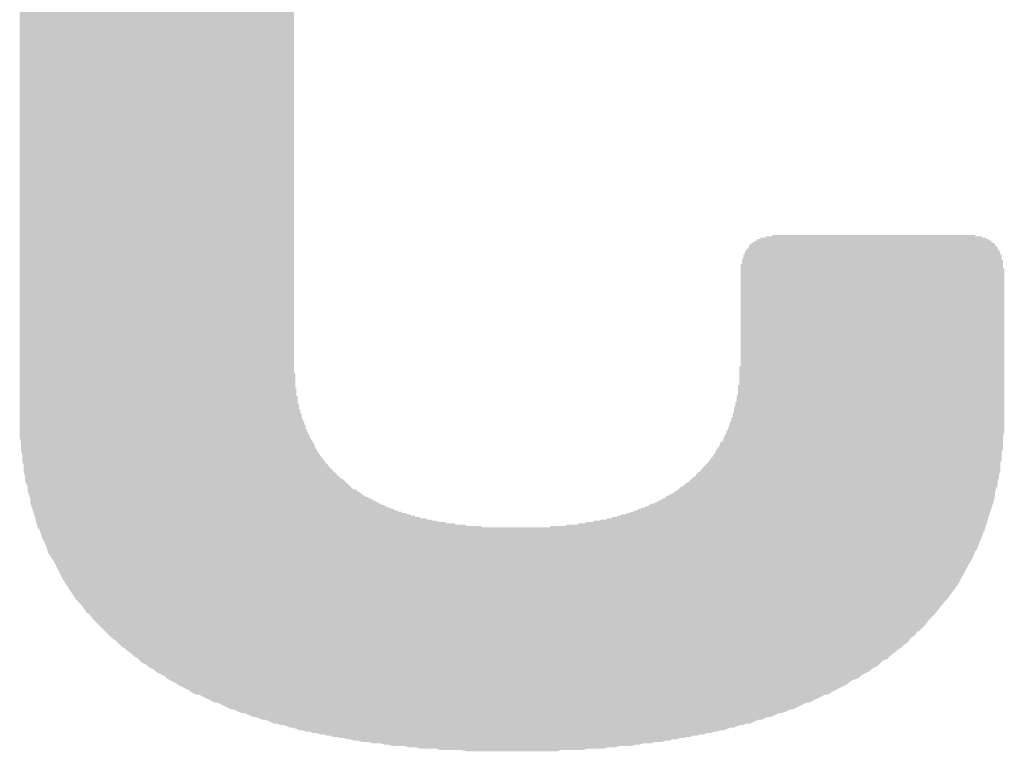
# Model space of a CAD drawing. Extents: x -9 to 122, y -9 to 65.
# Tile 146 of 256: x 41.87 to 43.76, y 60.07 to 61.48. Entities that reach past the tile are written whole.
import ezdxf

# ---------------------------------------------------------------- set-up
doc = ezdxf.new("R2010")
doc.units = 0
doc.layers.add('CLICKER_4_FOR_R7FA4M2A_V100_GTO', color=12, linetype='CONTINUOUS')

msp = doc.modelspace()

# ---------------------------------------------------------------- linework, layer by layer
at = {"layer": 'CLICKER_4_FOR_R7FA4M2A_V100_GTO'}
for points in [[(41.86682, 60.802514), (41.86682, 62.158874), (42.395146, 60.802514), (42.39514, 62.158874)], [(43.28922, 61.056542), (43.28924, 61.059038), (43.733742, 61.056542), (43.73372, 61.059038)], [(43.28924, 61.059038), (43.289242, 61.05906), (43.73372, 61.059038), (43.728662, 61.05906)], [(43.289242, 61.05906), (43.2943, 61.059082), (43.728662, 61.05906), (43.728662, 61.059082)], [(43.2943, 61.059082), (43.29432, 61.061578), (43.728662, 61.059082), (43.72864, 61.061578)], [(43.29432, 61.061578), (43.294322, 61.0616), (43.72864, 61.061578), (43.721042, 61.0616)], [(43.294322, 61.0616), (43.30446, 61.061622), (43.721042, 61.0616), (43.721042, 61.061622)], [(43.30446, 61.061622), (43.30448, 61.064118), (43.721042, 61.061622), (43.72102, 61.064118)], [(43.30448, 61.064118), (43.304482, 61.06414), (43.72102, 61.064118), (43.708342, 61.06414)], [(43.304482, 61.06414), (43.314626, 61.064146), (43.708342, 61.06414), (43.708342, 61.064146)], [(43.314626, 61.064146), (43.317142, 61.066658), (43.708342, 61.064146), (43.70832, 61.066658)], [(43.317142, 61.066658), (43.317166, 61.06668), (43.70832, 61.066658), (43.317166, 61.06668)], [(43.26636, 61.036206), (43.26638, 61.038718), (43.754046, 61.036206), (43.75404, 61.038718)], [(43.26638, 61.038718), (43.266382, 61.03874), (43.75404, 61.038718), (43.751522, 61.03874)], [(43.266382, 61.03874), (43.2689, 61.038762), (43.751522, 61.03874), (43.751522, 61.038762)], [(43.2689, 61.038762), (43.268922, 61.04128), (43.751522, 61.038762), (43.751512, 61.04128)], [(43.268922, 61.04128), (43.27144, 61.041302), (43.751512, 61.04128), (43.751512, 61.041302)], [(43.27144, 61.04382), (43.271442, 61.043824), (43.748982, 61.04382), (43.748982, 61.043824)], [(43.27144, 61.043798), (43.27144, 61.04382), (43.7515, 61.043798), (43.748982, 61.04382)], [(43.27144, 61.041302), (43.27144, 61.043798), (43.751512, 61.041302), (43.7515, 61.043798)], [(43.271442, 61.043824), (43.272704, 61.046338), (43.748982, 61.043824), (43.74896, 61.046338)], [(43.272704, 61.046338), (43.272716, 61.04636), (43.74896, 61.046338), (43.746442, 61.04636)], [(43.272716, 61.04636), (43.27399, 61.048894), (43.746442, 61.04636), (43.74642, 61.048894)], [(43.27399, 61.048894), (43.273994, 61.0489), (43.74642, 61.048894), (43.746416, 61.0489)], [(43.273994, 61.0489), (43.27652, 61.048922), (43.746416, 61.0489), (43.746394, 61.048922)], [(43.27652, 61.048922), (43.27654, 61.051434), (43.746394, 61.048922), (43.743886, 61.051434)], [(43.27654, 61.051434), (43.276542, 61.05144), (43.743886, 61.051434), (43.741362, 61.05144)], [(43.276542, 61.05144), (43.279066, 61.051446), (43.741362, 61.05144), (43.741362, 61.051446)], [(43.279066, 61.051446), (43.281582, 61.053958), (43.741362, 61.051446), (43.74134, 61.053958)], [(43.281582, 61.053958), (43.281606, 61.05398), (43.74134, 61.053958), (43.738822, 61.05398)], [(43.281606, 61.05398), (43.28414, 61.054002), (43.738822, 61.05398), (43.738822, 61.054002)], [(43.28414, 61.054002), (43.28416, 61.056498), (43.738822, 61.054002), (43.7388, 61.056498)], [(43.28416, 61.056498), (43.284162, 61.05652), (43.7388, 61.056498), (43.733742, 61.05652)], [(43.284162, 61.05652), (43.28922, 61.056542), (43.733742, 61.05652), (43.733742, 61.056542)], [(43.258756, 61.01842), (43.258762, 61.02096), (43.759142, 61.01842), (43.759138, 61.02096)], [(43.258762, 61.02096), (43.26128, 61.020982), (43.759138, 61.02096), (43.759138, 61.020982)], [(43.26128, 61.020982), (43.2613, 61.028558), (43.759138, 61.020982), (43.75912, 61.028558)], [(43.2613, 61.028558), (43.261302, 61.02858), (43.75912, 61.028558), (43.756602, 61.02858)], [(43.261302, 61.02858), (43.26382, 61.028602), (43.756602, 61.02858), (43.756602, 61.028602)], [(43.26382, 61.028602), (43.263824, 61.033654), (43.756602, 61.028602), (43.75658, 61.033654)], [(43.263824, 61.033654), (43.263826, 61.033666), (43.75658, 61.033654), (43.75657, 61.033666)], [(43.263826, 61.033666), (43.266348, 61.036194), (43.75657, 61.033666), (43.754046, 61.036194)], [(43.266348, 61.036194), (43.26636, 61.036206), (43.754046, 61.036194), (43.754046, 61.036206)], [(43.2562, 60.815226), (43.25622, 61.003158), (43.764198, 60.815226), (43.7642, 61.003158)], [(43.25622, 61.00318), (43.256222, 61.0108), (43.761682, 61.00318), (43.761672, 61.0108)], [(43.25622, 61.003158), (43.25622, 61.00318), (43.7642, 61.003158), (43.761682, 61.00318)], [(43.256222, 61.0108), (43.25874, 61.010822), (43.761672, 61.0108), (43.761672, 61.010822)], [(43.25874, 61.010822), (43.258756, 61.018398), (43.761672, 61.010822), (43.76166, 61.018398)], [(43.258756, 61.018398), (43.258756, 61.01842), (43.76166, 61.018398), (43.759142, 61.01842)], [(43.25366, 60.777142), (43.253666, 60.812686), (43.764198, 60.777142), (43.764198, 60.812686)], [(43.253666, 60.812686), (43.2562, 60.815226), (43.764198, 60.812686), (43.764198, 60.815226)], [(41.86682, 60.799974), (41.86682, 60.802514), (42.39768, 60.799974), (42.395146, 60.802514)], [(41.86682, 60.77204), (41.86682, 60.799974), (42.397702, 60.77204), (42.39768, 60.799974)], [(43.25112, 60.759346), (43.251142, 60.77712), (43.764198, 60.759346), (43.764198, 60.77712)], [(43.251142, 60.77712), (43.25366, 60.777142), (43.764198, 60.77712), (43.764198, 60.777142)], [(41.86682, 60.772018), (41.86682, 60.77204), (42.40022, 60.772018), (42.397702, 60.77204)], [(41.86682, 60.756794), (41.86682, 60.772018), (42.400226, 60.756794), (42.40022, 60.772018)], [(41.86682, 60.754254), (41.86682, 60.756794), (42.40276, 60.754254), (42.400226, 60.756794)], [(41.86682, 60.741554), (41.86682, 60.754254), (42.402766, 60.741554), (42.40276, 60.754254)], [(43.24858, 60.746646), (43.248586, 60.756806), (43.764198, 60.746646), (43.764198, 60.756806)], [(43.248586, 60.756806), (43.25112, 60.759346), (43.764198, 60.756806), (43.764198, 60.759346)], [(41.86682, 60.739014), (41.86682, 60.741554), (42.4053, 60.739014), (42.402766, 60.741554)], [(41.86682, 60.731394), (41.86682, 60.739014), (42.405306, 60.731394), (42.4053, 60.739014)], [(43.243506, 60.733946), (43.24604, 60.736486), (43.764198, 60.733946), (43.764198, 60.736486)], [(43.24604, 60.736486), (43.246046, 60.744106), (43.764198, 60.736486), (43.764198, 60.744106)], [(43.246046, 60.744106), (43.24858, 60.746646), (43.764198, 60.744106), (43.764198, 60.746646)], [(41.86682, 60.728854), (41.86682, 60.731394), (42.40784, 60.728854), (42.405306, 60.731394)], [(41.86682, 60.723774), (41.86682, 60.728854), (42.407846, 60.723774), (42.40784, 60.728854)], [(41.86682, 60.721234), (41.86682, 60.723774), (42.41038, 60.721234), (42.407846, 60.723774)], [(41.86682, 60.713614), (41.86682, 60.721234), (42.410386, 60.713614), (42.41038, 60.721234)], [(43.238426, 60.713626), (43.24096, 60.716166), (43.764198, 60.713626), (43.764198, 60.716166)], [(43.24096, 60.716166), (43.240962, 60.721244), (43.764198, 60.716166), (43.764198, 60.721244)], [(43.240962, 60.721244), (43.2435, 60.726324), (43.764198, 60.721244), (43.764198, 60.726324)], [(43.2435, 60.726324), (43.243506, 60.733946), (43.764198, 60.726324), (43.764198, 60.733946)], [(41.86682, 60.711074), (41.86682, 60.713614), (42.41292, 60.711074), (42.410386, 60.713614)], [(41.86682, 60.708534), (41.86682, 60.711074), (42.412926, 60.708534), (42.41292, 60.711074)], [(41.86682, 60.705994), (41.86682, 60.708534), (42.41546, 60.705994), (42.412926, 60.708534)], [(41.86682, 60.700914), (41.86682, 60.705994), (42.415466, 60.700914), (42.41546, 60.705994)], [(41.86682, 60.698374), (41.86682, 60.700914), (42.418, 60.698374), (42.415466, 60.700914)], [(41.86682, 60.693294), (41.86682, 60.698374), (42.418006, 60.693294), (42.418, 60.698374)], [(43.23334, 60.695844), (43.233342, 60.698384), (43.764198, 60.695844), (43.764198, 60.698384)], [(43.233342, 60.698384), (43.23588, 60.703464), (43.764198, 60.698384), (43.764198, 60.703464)], [(43.23588, 60.703464), (43.235886, 60.706006), (43.764198, 60.703464), (43.764198, 60.706006)], [(43.235886, 60.706006), (43.23842, 60.708546), (43.764198, 60.706006), (43.764198, 60.708546)], [(43.23842, 60.708546), (43.238426, 60.713626), (43.764198, 60.708546), (43.764198, 60.713626)], [(41.86682, 60.690754), (41.86682, 60.693294), (42.42054, 60.690754), (42.418006, 60.693294)], [(41.86682, 60.688216), (41.86682, 60.690754), (42.420542, 60.688216), (42.42054, 60.690754)], [(41.86682, 60.68314), (41.86682, 60.688216), (42.423082, 60.68314), (42.420542, 60.688216)], [(41.86682, 60.680594), (41.86682, 60.68314), (42.42562, 60.680594), (42.423082, 60.68314)], [(41.86682, 60.675524), (41.86682, 60.680594), (42.425642, 60.675524), (42.42562, 60.680594)], [(43.22572, 60.678082), (43.22573, 60.680596), (43.761658, 60.678082), (43.76166, 60.680596)], [(43.22573, 60.680596), (43.225742, 60.68314), (43.76166, 60.680596), (43.76293, 60.68314)], [(43.225742, 60.68314), (43.22826, 60.683162), (43.76293, 60.68314), (43.76294, 60.683162)], [(43.22826, 60.683162), (43.228262, 60.685676), (43.76294, 60.683162), (43.764198, 60.685676)], [(43.228262, 60.685676), (43.228266, 60.688226), (43.764198, 60.685676), (43.764198, 60.688226)], [(43.228266, 60.688226), (43.230802, 60.690764), (43.764198, 60.688226), (43.764198, 60.690764)], [(43.230802, 60.690764), (43.23334, 60.695844), (43.764198, 60.690764), (43.764198, 60.695844)], [(41.866822, 60.67552), (41.86682, 60.675524), (42.425642, 60.67552), (42.425642, 60.675524)], [(41.86683, 60.675498), (41.866822, 60.67552), (42.42816, 60.675498), (42.425642, 60.67552)], [(41.868514, 60.67044), (41.86683, 60.675498), (42.428182, 60.67044), (42.42816, 60.675498)], [(41.868522, 60.670418), (41.868514, 60.67044), (42.4307, 60.670418), (42.428182, 60.67044)], [(41.869358, 60.667902), (41.868522, 60.670418), (42.430706, 60.667902), (42.4307, 60.670418)], [(41.86936, 60.667894), (41.869358, 60.667902), (42.430706, 60.667894), (42.430706, 60.667902)], [(41.86936, 60.665356), (41.86936, 60.667894), (42.433242, 60.665356), (42.430706, 60.667894)], [(41.86936, 60.660276), (41.86936, 60.665356), (42.43578, 60.660276), (42.433242, 60.665356)], [(41.86936, 60.657736), (41.86936, 60.660276), (42.435782, 60.657736), (42.43578, 60.660276)], [(43.211746, 60.655198), (43.21556, 60.660284), (43.761658, 60.655198), (43.761658, 60.660284)], [(43.21556, 60.660284), (43.215562, 60.662824), (43.761658, 60.660284), (43.761658, 60.662824)], [(43.215562, 60.662824), (43.218114, 60.6679), (43.761658, 60.662824), (43.761658, 60.6679)], [(43.218114, 60.6679), (43.220646, 60.667914), (43.761658, 60.6679), (43.761658, 60.667914)], [(43.220646, 60.667914), (43.22318, 60.672984), (43.761658, 60.667914), (43.761658, 60.672984)], [(43.22318, 60.672984), (43.223202, 60.67806), (43.761658, 60.672984), (43.761658, 60.67806)], [(43.223202, 60.67806), (43.22572, 60.678082), (43.761658, 60.67806), (43.761658, 60.678082)], [(41.86936, 60.650124), (41.86936, 60.657736), (42.44035, 60.650124), (42.435782, 60.657736)], [(41.871054, 60.64504), (41.86936, 60.650124), (42.4434, 60.64504), (42.44035, 60.650124)], [(41.871898, 60.642502), (41.871054, 60.64504), (42.445306, 60.642502), (42.4434, 60.64504)], [(41.8719, 60.629804), (41.871898, 60.642502), (42.454836, 60.629804), (42.445306, 60.642502)], [(43.196504, 60.632336), (43.207934, 60.647576), (43.759118, 60.632336), (43.75912, 60.647576)], [(43.207934, 60.647576), (43.20794, 60.647584), (43.75912, 60.647576), (43.759122, 60.647584)], [(43.20794, 60.647584), (43.207944, 60.650126), (43.759122, 60.647584), (43.759968, 60.650126)], [(43.207944, 60.650126), (43.211746, 60.655198), (43.759968, 60.650126), (43.761658, 60.655198)], [(41.873594, 60.62472), (41.8719, 60.629804), (42.45865, 60.62472), (42.454836, 60.629804)], [(41.873602, 60.624698), (41.873594, 60.62472), (42.46118, 60.624698), (42.45865, 60.62472)], [(41.874438, 60.622182), (41.873602, 60.624698), (42.461186, 60.622182), (42.46118, 60.624698)], [(41.87444, 60.622174), (41.874438, 60.622182), (42.461186, 60.622174), (42.461186, 60.622182)], [(41.87444, 60.617094), (41.87444, 60.622174), (42.46626, 60.617094), (42.461186, 60.622174)], [(43.182546, 60.617106), (43.192694, 60.627256), (43.756578, 60.617106), (43.75658, 60.627256)], [(43.192694, 60.627256), (43.1927, 60.627262), (43.75658, 60.627256), (43.756582, 60.627262)], [(43.1927, 60.627262), (43.196504, 60.632336), (43.756582, 60.627262), (43.759118, 60.632336)], [(41.87444, 60.61456), (41.87444, 60.617094), (42.466282, 60.61456), (42.46626, 60.617094)], [(41.87444, 60.614554), (41.87444, 60.61456), (42.468806, 60.614554), (42.466282, 60.61456)], [(41.87444, 60.612014), (41.87444, 60.614554), (42.47134, 60.612014), (42.468806, 60.614554)], [(41.87444, 60.609484), (41.87444, 60.612014), (42.471362, 60.609484), (42.47134, 60.612014)], [(41.874442, 60.60948), (41.87444, 60.609484), (42.471362, 60.60948), (42.471362, 60.609484)], [(41.874444, 60.609474), (41.874442, 60.60948), (42.473886, 60.609474), (42.471362, 60.60948)], [(41.876136, 60.604394), (41.874444, 60.609474), (42.47896, 60.604394), (42.473886, 60.609474)], [(41.876978, 60.601862), (41.876136, 60.604394), (42.478982, 60.601862), (42.47896, 60.604394)], [(43.16984, 60.601882), (43.169844, 60.604396), (43.754038, 60.601882), (43.75404, 60.604396)], [(43.169844, 60.604396), (43.169846, 60.604406), (43.75404, 60.604396), (43.754042, 60.604406)], [(43.169846, 60.604406), (43.174926, 60.60948), (43.754042, 60.604406), (43.755732, 60.60948)], [(43.174926, 60.60948), (43.177466, 60.609494), (43.755732, 60.60948), (43.755736, 60.609494)], [(43.177466, 60.609494), (43.178734, 60.612018), (43.755736, 60.609494), (43.756578, 60.612018)], [(43.178734, 60.612018), (43.180014, 60.61456), (43.756578, 60.612018), (43.756578, 60.61456)], [(43.180014, 60.61456), (43.18254, 60.614582), (43.756578, 60.61456), (43.756578, 60.614582)], [(43.18254, 60.614582), (43.182546, 60.617106), (43.756578, 60.614582), (43.756578, 60.617106)], [(41.87698, 60.60186), (41.876978, 60.601862), (42.478982, 60.60186), (42.478982, 60.601862)], [(41.87698, 60.601854), (41.87698, 60.60186), (42.481506, 60.601854), (42.478982, 60.60186)], [(41.87698, 60.596778), (41.87698, 60.601854), (42.486584, 60.596778), (42.481506, 60.601854)], [(41.87698, 60.594244), (41.87698, 60.596778), (42.49165, 60.594244), (42.486584, 60.596778)], [(41.876982, 60.594238), (41.87698, 60.594244), (42.49166, 60.594238), (42.49165, 60.594244)], [(41.87783, 60.591694), (41.876982, 60.594238), (42.4942, 60.591694), (42.49166, 60.594238)], [(41.878676, 60.58916), (41.87783, 60.591694), (42.494222, 60.58916), (42.4942, 60.591694)], [(41.878678, 60.589154), (41.878676, 60.58916), (42.496746, 60.589154), (42.494222, 60.58916)], [(41.87952, 60.586622), (41.878678, 60.589154), (42.49928, 60.586622), (42.496746, 60.589154)], [(41.882058, 60.581544), (41.87952, 60.586622), (42.50436, 60.581544), (42.49928, 60.586622)], [(43.144446, 60.581546), (43.146976, 60.584076), (43.750232, 60.581546), (43.751498, 60.584076)], [(43.146976, 60.584076), (43.152066, 60.58916), (43.751498, 60.584076), (43.751498, 60.58916)], [(43.152066, 60.58916), (43.154606, 60.589166), (43.751498, 60.58916), (43.751498, 60.589166)], [(43.154606, 60.589166), (43.157136, 60.591696), (43.751498, 60.589166), (43.7515, 60.591696)], [(43.157136, 60.591696), (43.164762, 60.599318), (43.7515, 60.591696), (43.754038, 60.599318)], [(43.164762, 60.599318), (43.164766, 60.59932), (43.754038, 60.599318), (43.754038, 60.59932)], [(43.164766, 60.59932), (43.1673, 60.599342), (43.754038, 60.59932), (43.754038, 60.599342)], [(43.1673, 60.599342), (43.167322, 60.60186), (43.754038, 60.599342), (43.754038, 60.60186)], [(43.167322, 60.60186), (43.16984, 60.601882), (43.754038, 60.60186), (43.754038, 60.601882)], [(41.88206, 60.57646), (41.882058, 60.581544), (42.509446, 60.57646), (42.50436, 60.581544)], [(41.88206, 60.576454), (41.88206, 60.57646), (42.514526, 60.576454), (42.509446, 60.57646)], [(41.88206, 60.573924), (41.88206, 60.576454), (42.51706, 60.573924), (42.514526, 60.576454)], [(41.882908, 60.57138), (41.88206, 60.573924), (42.519606, 60.57138), (42.51706, 60.573924)], [(41.882916, 60.571358), (41.882908, 60.57138), (42.52214, 60.571358), (42.519606, 60.57138)], [(41.883754, 60.56884), (41.882916, 60.571358), (42.522162, 60.56884), (42.52214, 60.571358)], [(41.883756, 60.568834), (41.883754, 60.56884), (42.524686, 60.568834), (42.522162, 60.56884)], [(41.885448, 60.56376), (41.883756, 60.568834), (42.529766, 60.56376), (42.524686, 60.568834)], [(43.116506, 60.563766), (43.119046, 60.5663), (43.74642, 60.563766), (43.74642, 60.5663)], [(43.119046, 60.5663), (43.121586, 60.566306), (43.74642, 60.5663), (43.74642, 60.566306)], [(43.121586, 60.566306), (43.124126, 60.56884), (43.74642, 60.566306), (43.74642, 60.56884)], [(43.124126, 60.56884), (43.126666, 60.568846), (43.74642, 60.56884), (43.74642, 60.568846)], [(43.126666, 60.568846), (43.129198, 60.571376), (43.74642, 60.568846), (43.74642, 60.571376)], [(43.129198, 60.571376), (43.131746, 60.57392), (43.74642, 60.571376), (43.747266, 60.57392)], [(43.131746, 60.57392), (43.134286, 60.573926), (43.747266, 60.57392), (43.747268, 60.573926)], [(43.134286, 60.573926), (43.13936, 60.578998), (43.747268, 60.573926), (43.74896, 60.578998)], [(43.13936, 60.578998), (43.141906, 60.58154), (43.74896, 60.578998), (43.75023, 60.58154)], [(43.141906, 60.58154), (43.144446, 60.581546), (43.75023, 60.58154), (43.750232, 60.581546)], [(41.88545, 60.563754), (41.885448, 60.56376), (42.532306, 60.563754), (42.529766, 60.56376)], [(41.886294, 60.56122), (41.88545, 60.563754), (42.534846, 60.56122), (42.532306, 60.563754)], [(41.886296, 60.561214), (41.886294, 60.56122), (42.537386, 60.561214), (42.534846, 60.56122)], [(41.887138, 60.558682), (41.886296, 60.561214), (42.539924, 60.558682), (42.537386, 60.561214)], [(41.88714, 60.55868), (41.887138, 60.558682), (42.539926, 60.55868), (42.539924, 60.558682)], [(41.88714, 60.558674), (41.88714, 60.55868), (42.542466, 60.558674), (42.539926, 60.55868)], [(41.88714, 60.55614), (41.88714, 60.558674), (42.545006, 60.55614), (42.542466, 60.558674)], [(41.88714, 60.556134), (41.88714, 60.55614), (42.547546, 60.556134), (42.545006, 60.55614)], [(41.88714, 60.5536), (41.88714, 60.556134), (42.550086, 60.5536), (42.547546, 60.556134)], [(41.88714, 60.553594), (41.88714, 60.5536), (42.552626, 60.553594), (42.550086, 60.5536)], [(41.88714, 60.551064), (41.88714, 60.553594), (42.555162, 60.551064), (42.552626, 60.553594)], [(41.887142, 60.55106), (41.88714, 60.551064), (42.555166, 60.55106), (42.555162, 60.551064)], [(41.88715, 60.551038), (41.887142, 60.55106), (42.5577, 60.551038), (42.555166, 60.55106)], [(41.887988, 60.54852), (41.88715, 60.551038), (42.557722, 60.54852), (42.5577, 60.551038)], [(41.88799, 60.548514), (41.887988, 60.54852), (42.562786, 60.548514), (42.557722, 60.54852)], [(41.888836, 60.54598), (41.88799, 60.548514), (42.565326, 60.54598), (42.562786, 60.548514)], [(41.888842, 60.545958), (41.888836, 60.54598), (42.5704, 60.545958), (42.565326, 60.54598)], [(41.889682, 60.54344), (41.888842, 60.545958), (42.570422, 60.54344), (42.5704, 60.545958)], [(43.0784, 60.543462), (43.078422, 60.54598), (43.7405, 60.543462), (43.74134, 60.54598)], [(43.078422, 60.54598), (43.080946, 60.545986), (43.74134, 60.54598), (43.74134, 60.545986)], [(43.080946, 60.545986), (43.083486, 60.54852), (43.74134, 60.545986), (43.742186, 60.54852)], [(43.083486, 60.54852), (43.088566, 60.548526), (43.742186, 60.54852), (43.742188, 60.548526)], [(43.088566, 60.548526), (43.091106, 60.55106), (43.742188, 60.548526), (43.743032, 60.55106)], [(43.091106, 60.55106), (43.093646, 60.551066), (43.743032, 60.55106), (43.743034, 60.551066)], [(43.093646, 60.551066), (43.096186, 60.5536), (43.743034, 60.551066), (43.743878, 60.5536)], [(43.096186, 60.5536), (43.097032, 60.553602), (43.743878, 60.5536), (43.74388, 60.553602)], [(43.097032, 60.553602), (43.098726, 60.553606), (43.74388, 60.553602), (43.74388, 60.553606)], [(43.098726, 60.553606), (43.101266, 60.55614), (43.74388, 60.553606), (43.744514, 60.55614)], [(43.101266, 60.55614), (43.103806, 60.556146), (43.744514, 60.55614), (43.744516, 60.556146)], [(43.103806, 60.556146), (43.106346, 60.55868), (43.744516, 60.556146), (43.74515, 60.55868)], [(43.106346, 60.55868), (43.108886, 60.558686), (43.74515, 60.55868), (43.74515, 60.558686)], [(43.108886, 60.558686), (43.113962, 60.563758), (43.74515, 60.558686), (43.74642, 60.563758)], [(43.113962, 60.563758), (43.113966, 60.56376), (43.74642, 60.563758), (43.74642, 60.56376)], [(43.113966, 60.56376), (43.116506, 60.563766), (43.74642, 60.56376), (43.74642, 60.563766)], [(41.889684, 60.543434), (41.889682, 60.54344), (42.572946, 60.543434), (42.570422, 60.54344)], [(41.890528, 60.5409), (41.889684, 60.543434), (42.575486, 60.5409), (42.572946, 60.543434)], [(41.89053, 60.540894), (41.890528, 60.5409), (42.580566, 60.540894), (42.575486, 60.5409)], [(41.891374, 60.53836), (41.89053, 60.540894), (42.583106, 60.53836), (42.580566, 60.540894)], [(41.891382, 60.538338), (41.891374, 60.53836), (42.58818, 60.538338), (42.583106, 60.53836)], [(41.89222, 60.53582), (41.891382, 60.538338), (42.588202, 60.53582), (42.58818, 60.538338)], [(41.892222, 60.535814), (41.89222, 60.53582), (42.593266, 60.535814), (42.588202, 60.53582)], [(41.893068, 60.53328), (41.892222, 60.535814), (42.595806, 60.53328), (42.593266, 60.535814)], [(41.893074, 60.533258), (41.893068, 60.53328), (42.60342, 60.533258), (42.595806, 60.53328)], [(41.893914, 60.53074), (41.893074, 60.533258), (42.603442, 60.53074), (42.60342, 60.533258)], [(41.893916, 60.530734), (41.893914, 60.53074), (42.611046, 60.530734), (42.603442, 60.53074)], [(41.89476, 60.5282), (41.893916, 60.530734), (42.613586, 60.5282), (42.611046, 60.530734)], [(41.89476, 60.528198), (41.89476, 60.5282), (42.61528, 60.528198), (42.613586, 60.5282)], [(41.894762, 60.528194), (41.89476, 60.528198), (42.618666, 60.528194), (42.61528, 60.528198)], [(41.895396, 60.52566), (41.894762, 60.528194), (42.621206, 60.52566), (42.618666, 60.528194)], [(43.025066, 60.525666), (43.027606, 60.5282), (43.73457, 60.525666), (43.735414, 60.5282)], [(43.027606, 60.5282), (43.035226, 60.528206), (43.735414, 60.5282), (43.735416, 60.528206)], [(43.035226, 60.528206), (43.037766, 60.53074), (43.735416, 60.528206), (43.73626, 60.53074)], [(43.037766, 60.53074), (43.042846, 60.530746), (43.73626, 60.53074), (43.736262, 60.530746)], [(43.042846, 60.530746), (43.045386, 60.53328), (43.736262, 60.530746), (43.737106, 60.53328)], [(43.045386, 60.53328), (43.050466, 60.533286), (43.737106, 60.53328), (43.737108, 60.533286)], [(43.050466, 60.533286), (43.053006, 60.53582), (43.737108, 60.533286), (43.737954, 60.53582)], [(43.053006, 60.53582), (43.05808, 60.535842), (43.737954, 60.53582), (43.73796, 60.535842)], [(43.05808, 60.535842), (43.058102, 60.53836), (43.73796, 60.535842), (43.7388, 60.53836)], [(43.058102, 60.53836), (43.063166, 60.538366), (43.7388, 60.53836), (43.738802, 60.538366)], [(43.063166, 60.538366), (43.065706, 60.5409), (43.738802, 60.538366), (43.739646, 60.5409)], [(43.065706, 60.5409), (43.070786, 60.540906), (43.739646, 60.5409), (43.739648, 60.540906)], [(43.070786, 60.540906), (43.073326, 60.54344), (43.739648, 60.540906), (43.740492, 60.54344)], [(43.073326, 60.54344), (43.0784, 60.543462), (43.740492, 60.54344), (43.7405, 60.543462)], [(41.895402, 60.525638), (41.895396, 60.52566), (42.62882, 60.525638), (42.621206, 60.52566)], [(41.896032, 60.52312), (41.895402, 60.525638), (42.628842, 60.52312), (42.62882, 60.525638)], [(41.896036, 60.523098), (41.896032, 60.52312), (42.63898, 60.523098), (42.628842, 60.52312)], [(41.896666, 60.52058), (41.896036, 60.523098), (42.639002, 60.52058), (42.63898, 60.523098)], [(41.896668, 60.520574), (41.896666, 60.52058), (42.649146, 60.520574), (42.639002, 60.52058)], [(41.897302, 60.51804), (41.896668, 60.520574), (42.651686, 60.51804), (42.649146, 60.520574)], [(41.897304, 60.518034), (41.897302, 60.51804), (42.659306, 60.518034), (42.651686, 60.51804)], [(41.897938, 60.5155), (41.897304, 60.518034), (42.661846, 60.5155), (42.659306, 60.518034)], [(41.897938, 60.515494), (41.897938, 60.5155), (42.672006, 60.515494), (42.661846, 60.5155)], [(41.898572, 60.51296), (41.897938, 60.515494), (42.674546, 60.51296), (42.672006, 60.515494)], [(41.898574, 60.512954), (41.898572, 60.51296), (42.687246, 60.512954), (42.674546, 60.51296)], [(41.899208, 60.51042), (41.898574, 60.512954), (42.689786, 60.51042), (42.687246, 60.512954)], [(41.89921, 60.510414), (41.899208, 60.51042), (42.705026, 60.510414), (42.689786, 60.51042)], [(41.899842, 60.50788), (41.89921, 60.510414), (42.707566, 60.50788), (42.705026, 60.510414)], [(41.899844, 60.507874), (41.899842, 60.50788), (42.725346, 60.507874), (42.707566, 60.50788)], [(41.90069, 60.50534), (41.899844, 60.507874), (42.727886, 60.50534), (42.725346, 60.507874)], [(42.918386, 60.505346), (42.920926, 60.50788), (43.728642, 60.505346), (43.729486, 60.50788)], [(42.920926, 60.50788), (42.941246, 60.507886), (43.729486, 60.50788), (43.729488, 60.507886)], [(42.941246, 60.507886), (42.943786, 60.51042), (43.729488, 60.507886), (43.730332, 60.51042)], [(42.943786, 60.51042), (42.956486, 60.510426), (43.730332, 60.51042), (43.730334, 60.510426)], [(42.956486, 60.510426), (42.959026, 60.51296), (43.730334, 60.510426), (43.731178, 60.51296)], [(42.959026, 60.51296), (42.963258, 60.512962), (43.731178, 60.51296), (43.73118, 60.512962)], [(42.963258, 60.512962), (42.971726, 60.512966), (43.73118, 60.512962), (43.73118, 60.512966)], [(42.971726, 60.512966), (42.974266, 60.5155), (43.73118, 60.512966), (43.731814, 60.5155)], [(42.974266, 60.5155), (42.984426, 60.515506), (43.731814, 60.5155), (43.731816, 60.515506)], [(42.984426, 60.515506), (42.986966, 60.51804), (43.731816, 60.515506), (43.73245, 60.51804)], [(42.986966, 60.51804), (42.997126, 60.518046), (43.73245, 60.51804), (43.732452, 60.518046)], [(42.997126, 60.518046), (42.999666, 60.52058), (43.732452, 60.518046), (43.733086, 60.52058)], [(42.999666, 60.52058), (43.007286, 60.520586), (43.733086, 60.52058), (43.733086, 60.520586)], [(43.007286, 60.520586), (43.009826, 60.52312), (43.733086, 60.520586), (43.733722, 60.52312)], [(43.009826, 60.52312), (43.017446, 60.523126), (43.733722, 60.52312), (43.733722, 60.523126)], [(43.017446, 60.523126), (43.019986, 60.52566), (43.733722, 60.523126), (43.734568, 60.52566)], [(43.019986, 60.52566), (43.025066, 60.525666), (43.734568, 60.52566), (43.73457, 60.525666)], [(41.900692, 60.505334), (41.90069, 60.50534), (42.755826, 60.505334), (42.727886, 60.50534)], [(41.901536, 60.5028), (41.900692, 60.505334), (42.758366, 60.5028), (42.755826, 60.505334)], [(41.902376, 60.500276), (41.901536, 60.5028), (43.726952, 60.500276), (43.727792, 60.5028)], [(41.904898, 60.50026), (41.902376, 60.500276), (43.726946, 60.50026), (43.726952, 60.500276)], [(41.90492, 60.497724), (41.904898, 60.50026), (43.726102, 60.497724), (43.726946, 60.50026)], [(41.904924, 60.497716), (41.90492, 60.497724), (43.7261, 60.497716), (43.726102, 60.497724)], [(41.905768, 60.49518), (41.904924, 60.497716), (43.726078, 60.49518), (43.7261, 60.497716)], [(41.905776, 60.495158), (41.905768, 60.49518), (43.72356, 60.495158), (43.726078, 60.49518)], [(41.906614, 60.492638), (41.905776, 60.495158), (43.723558, 60.492638), (43.72356, 60.495158)], [(41.90746, 60.490098), (41.906614, 60.492638), (43.72271, 60.490098), (43.723558, 60.492638)], [(41.909492, 60.48502), (41.90746, 60.490098), (43.72102, 60.48502), (43.72271, 60.490098)], [(42.758366, 60.5028), (42.887906, 60.502806), (43.727792, 60.5028), (43.727794, 60.502806)], [(42.887906, 60.502806), (42.890446, 60.50534), (43.727794, 60.502806), (43.72864, 60.50534)], [(42.890446, 60.50534), (42.918386, 60.505346), (43.72864, 60.50534), (43.728642, 60.505346)], [(41.91254, 60.4774), (41.909492, 60.48502), (43.71797, 60.4774), (43.72102, 60.48502)], [(41.91762, 60.46724), (41.91254, 60.4774), (43.713904, 60.46724), (43.71797, 60.4774)], [(41.92016, 60.45962), (41.91762, 60.46724), (43.710856, 60.45962), (43.713904, 60.46724)], [(41.921008, 60.457076), (41.92016, 60.45962), (43.70832, 60.457076), (43.710856, 60.45962)], [(41.9227, 60.452), (41.921008, 60.457076), (43.706288, 60.452), (43.70832, 60.457076)], [(41.927782, 60.444378), (41.9227, 60.452), (43.70324, 60.444378), (43.706288, 60.452)], [(41.932858, 60.436762), (41.927782, 60.444378), (43.698886, 60.436762), (43.70324, 60.444378)], [(41.93794, 60.4266), (41.932858, 60.436762), (43.69308, 60.4266), (43.698886, 60.436762)], [(41.9481, 60.40628), (41.93794, 60.4266), (43.682138, 60.40628), (43.69308, 60.4266)], [(41.95572, 60.393578), (41.9481, 60.40628), (43.6753, 60.393578), (43.682138, 60.40628)], [(41.974348, 60.36564), (41.95572, 60.393578), (43.654978, 60.36564), (43.6753, 60.393578)], [(41.97604, 60.3631), (41.974348, 60.36564), (43.65244, 60.3631), (43.654978, 60.36564)], [(41.986198, 60.352942), (41.97604, 60.3631), (43.643974, 60.352942), (43.65244, 60.3631)], [(41.989588, 60.34786), (41.986198, 60.352942), (43.63974, 60.34786), (43.643974, 60.352942)], [(41.99636, 60.337704), (41.989588, 60.34786), (43.631614, 60.337704), (43.63974, 60.34786)], [(42.001434, 60.335162), (41.99636, 60.337704), (43.62958, 60.335162), (43.631614, 60.337704)], [(42.001436, 60.33516), (42.001434, 60.335162), (43.62958, 60.33516), (43.62958, 60.335162)], [(42.00652, 60.32754), (42.001436, 60.33516), (43.62196, 60.32754), (43.62958, 60.33516)], [(42.009062, 60.324998), (42.00652, 60.32754), (43.61942, 60.324998), (43.62196, 60.32754)], [(42.01922, 60.31484), (42.009062, 60.324998), (43.611798, 60.31484), (43.61942, 60.324998)], [(42.03192, 60.30214), (42.01922, 60.31484), (43.599094, 60.30214), (43.611798, 60.31484)], [(42.031928, 60.302132), (42.03192, 60.30214), (43.596556, 60.302132), (43.599094, 60.30214)], [(42.039542, 60.294518), (42.031928, 60.302132), (43.591478, 60.294518), (43.596556, 60.302132)], [(42.044618, 60.289442), (42.039542, 60.294518), (43.583864, 60.289442), (43.591478, 60.294518)], [(42.044624, 60.289438), (42.044618, 60.289442), (43.583858, 60.289438), (43.583864, 60.289442)], [(42.05224, 60.28436), (42.044624, 60.289438), (43.580472, 60.28436), (43.583858, 60.289438)], [(42.054784, 60.281818), (42.05224, 60.28436), (43.578778, 60.281818), (43.580472, 60.28436)], [(42.059864, 60.276738), (42.054784, 60.281818), (43.571158, 60.276738), (43.578778, 60.281818)], [(42.06494, 60.271662), (42.059864, 60.276738), (43.566082, 60.271662), (43.571158, 60.276738)], [(42.064944, 60.27166), (42.06494, 60.271662), (43.56608, 60.27166), (43.566082, 60.271662)], [(42.070016, 60.269122), (42.064944, 60.27166), (43.562272, 60.269122), (43.56608, 60.27166)], [(42.072562, 60.266578), (42.070016, 60.269122), (43.558458, 60.266578), (43.562272, 60.269122)], [(42.075098, 60.264042), (42.072562, 60.266578), (43.55592, 60.264042), (43.558458, 60.266578)], [(42.078914, 60.261498), (42.075098, 60.264042), (43.553376, 60.261498), (43.55592, 60.264042)], [(42.08272, 60.25896), (42.078914, 60.261498), (43.548302, 60.25896), (43.553376, 60.261498)], [(42.082724, 60.258958), (42.08272, 60.25896), (43.5483, 60.258958), (43.548302, 60.25896)], [(42.0878, 60.253882), (42.082724, 60.258958), (43.54322, 60.253882), (43.5483, 60.258958)], [(42.092876, 60.251342), (42.0878, 60.253882), (43.540678, 60.251342), (43.54322, 60.253882)], [(42.09542, 60.2488), (42.092876, 60.251342), (43.538136, 60.2488), (43.540678, 60.251342)], [(42.097966, 60.246256), (42.09542, 60.2488), (43.530518, 60.246256), (43.538136, 60.2488)], [(42.103038, 60.241184), (42.097966, 60.246256), (43.525444, 60.241184), (43.530518, 60.246256)], [(42.110656, 60.23864), (42.103038, 60.241184), (43.522898, 60.23864), (43.525444, 60.241184)], [(42.113202, 60.236098), (42.110656, 60.23864), (43.520356, 60.236098), (43.522898, 60.23864)], [(42.11574, 60.233562), (42.113202, 60.236098), (43.515284, 60.233562), (43.520356, 60.236098)], [(42.120826, 60.231018), (42.11574, 60.233562), (43.5102, 60.231018), (43.515284, 60.233562)], [(42.125896, 60.228482), (42.120826, 60.231018), (43.507662, 60.228482), (43.5102, 60.231018)], [(42.128444, 60.225938), (42.125896, 60.228482), (43.505116, 60.225938), (43.507662, 60.228482)], [(42.13098, 60.223402), (42.128444, 60.225938), (43.500044, 60.223402), (43.505116, 60.225938)], [(42.141146, 60.218318), (42.13098, 60.223402), (43.48988, 60.218318), (43.500044, 60.223402)], [(42.146216, 60.215782), (42.141146, 60.218318), (43.487342, 60.215782), (43.48988, 60.218318)], [(42.148764, 60.213238), (42.146216, 60.215782), (43.484796, 60.213238), (43.487342, 60.215782)], [(42.1513, 60.210702), (42.148764, 60.213238), (43.479722, 60.210702), (43.484796, 60.213238)], [(42.151304, 60.2107), (42.1513, 60.210702), (43.479718, 60.2107), (43.479722, 60.210702)], [(42.156382, 60.20816), (42.151304, 60.2107), (43.4721, 60.20816), (43.479718, 60.2107)], [(42.161464, 60.205618), (42.156382, 60.20816), (43.46702, 60.205618), (43.4721, 60.20816)], [(42.166538, 60.20308), (42.161464, 60.205618), (43.46448, 60.20308), (43.46702, 60.205618)], [(42.170354, 60.200538), (42.166538, 60.20308), (43.461936, 60.200538), (43.46448, 60.20308)], [(42.174158, 60.198002), (42.170354, 60.200538), (43.456864, 60.198002), (43.461936, 60.200538)], [(42.194476, 60.187842), (42.174158, 60.198002), (43.436546, 60.187842), (43.456864, 60.198002)], [(42.19702, 60.185302), (42.194476, 60.187842), (43.431466, 60.185302), (43.436546, 60.187842)], [(42.197028, 60.185298), (42.19702, 60.185302), (43.43146, 60.185298), (43.431466, 60.185302)], [(42.202106, 60.182758), (42.197028, 60.185298), (43.428916, 60.182758), (43.43146, 60.185298)], [(42.207176, 60.180222), (42.202106, 60.182758), (43.42384, 60.180222), (43.428916, 60.182758)], [(42.212256, 60.18022), (42.207176, 60.180222), (43.423836, 60.18022), (43.42384, 60.180222)], [(42.212262, 60.180218), (42.212256, 60.18022), (43.418756, 60.180218), (43.423836, 60.18022)], [(42.242736, 60.164982), (42.212262, 60.180218), (43.38828, 60.164982), (43.418756, 60.180218)], [(42.247816, 60.16498), (42.242736, 60.164982), (43.388276, 60.16498), (43.38828, 60.164982)], [(42.247822, 60.164978), (42.247816, 60.16498), (43.383196, 60.164978), (43.388276, 60.16498)], [(42.273216, 60.152282), (42.247822, 60.164978), (43.3578, 60.152282), (43.383196, 60.164978)], [(42.278296, 60.15228), (42.273216, 60.152282), (43.357796, 60.15228), (43.3578, 60.152282)], [(42.278302, 60.152278), (42.278296, 60.15228), (43.352716, 60.152278), (43.357796, 60.15228)], [(42.28846, 60.1472), (42.278302, 60.152278), (43.342558, 60.1472), (43.352716, 60.152278)], [(42.293536, 60.144662), (42.28846, 60.1472), (43.334942, 60.144662), (43.342558, 60.1472)], [(42.301156, 60.14466), (42.293536, 60.144662), (43.334936, 60.14466), (43.334942, 60.144662)], [(42.301162, 60.144658), (42.301156, 60.14466), (43.329856, 60.144658), (43.334936, 60.14466)], [(42.316396, 60.137042), (42.301162, 60.144658), (43.31462, 60.137042), (43.329856, 60.144658)], [(42.321476, 60.13704), (42.316396, 60.137042), (43.314616, 60.13704), (43.31462, 60.137042)], [(42.321484, 60.137038), (42.321476, 60.13704), (43.306996, 60.137038), (43.314616, 60.13704)], [(42.329098, 60.1345), (42.321484, 60.137038), (43.301918, 60.1345), (43.306996, 60.137038)], [(42.334176, 60.131962), (42.329098, 60.1345), (43.29684, 60.131962), (43.301918, 60.1345)], [(42.339256, 60.13196), (42.334176, 60.131962), (43.296836, 60.13196), (43.29684, 60.131962)], [(42.339264, 60.131958), (42.339256, 60.13196), (43.291758, 60.131958), (43.296836, 60.13196)], [(42.346878, 60.12942), (42.339264, 60.131958), (43.28414, 60.12942), (43.291758, 60.131958)], [(42.357036, 60.124342), (42.346878, 60.12942), (43.27398, 60.124342), (43.28414, 60.12942)], [(42.362116, 60.12434), (42.357036, 60.124342), (43.273976, 60.12434), (43.27398, 60.124342)], [(42.362124, 60.124338), (42.362116, 60.12434), (43.266356, 60.124338), (43.273976, 60.12434)], [(42.369738, 60.121802), (42.362124, 60.124338), (43.26128, 60.121802), (43.266356, 60.124338)], [(42.374816, 60.1218), (42.369738, 60.121802), (43.261276, 60.1218), (43.26128, 60.121802)], [(42.374824, 60.121798), (42.374816, 60.1218), (43.256198, 60.121798), (43.261276, 60.1218)], [(42.382438, 60.11926), (42.374824, 60.121798), (43.24858, 60.11926), (43.256198, 60.121798)], [(42.387516, 60.116722), (42.382438, 60.11926), (43.2435, 60.116722), (43.24858, 60.11926)], [(42.392596, 60.11672), (42.387516, 60.116722), (43.243496, 60.11672), (43.2435, 60.116722)], [(42.392604, 60.116718), (42.392596, 60.11672), (43.235876, 60.116718), (43.243496, 60.11672)], [(42.400218, 60.11418), (42.392604, 60.116718), (43.230798, 60.11418), (43.235876, 60.116718)], [(42.405296, 60.111642), (42.400218, 60.11418), (43.223182, 60.111642), (43.230798, 60.11418)], [(42.412916, 60.11164), (42.405296, 60.111642), (43.223176, 60.11164), (43.223182, 60.111642)], [(42.412922, 60.111638), (42.412916, 60.11164), (43.218098, 60.111638), (43.223176, 60.11164)], [(42.417996, 60.109102), (42.412922, 60.111638), (43.210482, 60.109102), (43.218098, 60.111638)], [(42.425616, 60.1091), (42.417996, 60.109102), (43.210476, 60.1091), (43.210482, 60.109102)], [(42.425622, 60.109098), (42.425616, 60.1091), (43.205398, 60.109098), (43.210476, 60.1091)], [(42.430696, 60.106562), (42.425622, 60.109098), (43.197782, 60.106562), (43.205398, 60.109098)], [(42.438316, 60.10656), (42.430696, 60.106562), (43.197776, 60.10656), (43.197782, 60.106562)], [(42.438324, 60.106558), (42.438316, 60.10656), (43.192698, 60.106558), (43.197776, 60.10656)], [(42.445938, 60.104022), (42.438324, 60.106558), (43.185082, 60.104022), (43.192698, 60.106558)], [(42.451016, 60.10402), (42.445938, 60.104022), (43.185076, 60.10402), (43.185082, 60.104022)], [(42.451024, 60.104018), (42.451016, 60.10402), (43.179998, 60.104018), (43.185076, 60.10402)], [(42.458638, 60.101482), (42.451024, 60.104018), (43.172382, 60.101482), (43.179998, 60.104018)], [(42.463716, 60.10148), (42.458638, 60.101482), (43.172376, 60.10148), (43.172382, 60.101482)], [(42.463724, 60.101478), (42.463716, 60.10148), (43.164756, 60.101478), (43.172376, 60.10148)], [(42.471338, 60.098942), (42.463724, 60.101478), (43.15968, 60.098942), (43.164756, 60.101478)], [(42.478956, 60.09894), (42.471338, 60.098942), (43.159676, 60.09894), (43.15968, 60.098942)], [(42.478962, 60.098938), (42.478956, 60.09894), (43.152056, 60.098938), (43.159676, 60.09894)], [(42.484036, 60.096402), (42.478962, 60.098938), (43.14698, 60.096402), (43.152056, 60.098938)], [(42.491656, 60.0964), (42.484036, 60.096402), (43.146976, 60.0964), (43.14698, 60.096402)], [(42.491664, 60.096398), (42.491656, 60.0964), (43.139358, 60.096398), (43.146976, 60.0964)], [(42.499278, 60.093862), (42.491664, 60.096398), (43.131742, 60.093862), (43.139358, 60.096398)], [(42.504356, 60.09386), (42.499278, 60.093862), (43.131736, 60.09386), (43.131742, 60.093862)], [(42.504364, 60.093858), (42.504356, 60.09386), (43.124116, 60.093858), (43.131736, 60.09386)], [(42.511978, 60.091322), (42.504364, 60.093858), (43.11904, 60.091322), (43.124116, 60.093858)], [(42.519596, 60.09132), (42.511978, 60.091322), (43.119036, 60.09132), (43.11904, 60.091322)], [(42.519604, 60.091318), (42.519596, 60.09132), (43.111418, 60.091318), (43.119036, 60.09132)], [(42.527218, 60.088782), (42.519604, 60.091318), (43.103802, 60.088782), (43.111418, 60.091318)], [(42.539916, 60.08878), (42.527218, 60.088782), (43.103796, 60.08878), (43.103802, 60.088782)], [(42.539924, 60.088778), (42.539916, 60.08878), (43.088556, 60.088778), (43.103796, 60.08878)], [(42.547538, 60.086242), (42.539924, 60.088778), (43.08348, 60.086242), (43.088556, 60.088778)], [(42.562776, 60.08624), (42.547538, 60.086242), (43.083476, 60.08624), (43.08348, 60.086242)], [(42.562784, 60.086238), (42.562776, 60.08624), (43.068238, 60.086238), (43.083476, 60.08624)], [(42.570398, 60.083702), (42.562784, 60.086238), (43.060622, 60.083702), (43.068238, 60.086238)], [(42.578016, 60.0837), (42.570398, 60.083702), (43.060616, 60.0837), (43.060622, 60.083702)], [(42.578024, 60.083698), (42.578016, 60.0837), (43.052998, 60.083698), (43.060616, 60.0837)], [(42.585638, 60.081162), (42.578024, 60.083698), (43.045382, 60.081162), (43.052998, 60.083698)], [(42.608496, 60.08116), (42.585638, 60.081162), (43.045376, 60.08116), (43.045382, 60.081162)], [(42.608504, 60.081158), (42.608496, 60.08116), (43.022518, 60.081158), (43.045376, 60.08116)], [(42.616118, 60.078622), (42.608504, 60.081158), (43.014902, 60.078622), (43.022518, 60.081158)], [(42.631356, 60.07862), (42.616118, 60.078622), (43.014896, 60.07862), (43.014902, 60.078622)], [(42.631364, 60.078618), (42.631356, 60.07862), (42.999658, 60.078618), (43.014896, 60.07862)], [(42.638978, 60.076082), (42.631364, 60.078618), (42.992042, 60.076082), (42.999658, 60.078618)], [(42.669456, 60.07608), (42.638978, 60.076082), (42.992036, 60.07608), (42.992042, 60.076082)], [(42.677078, 60.073542), (42.669456, 60.07608), (42.951406, 60.073542), (42.961558, 60.07608)], [(42.717718, 60.07354), (42.677078, 60.073542), (42.951398, 60.07354), (42.951406, 60.073542)], [(42.717726, 60.073538), (42.717718, 60.07354), (42.910758, 60.073538), (42.951398, 60.07354)], [(42.727878, 60.071), (42.717726, 60.073538), (42.903136, 60.071), (42.910758, 60.073538)]]:
    msp.add_solid(points, dxfattribs=at)

doc.saveas('drawing.dxf')
